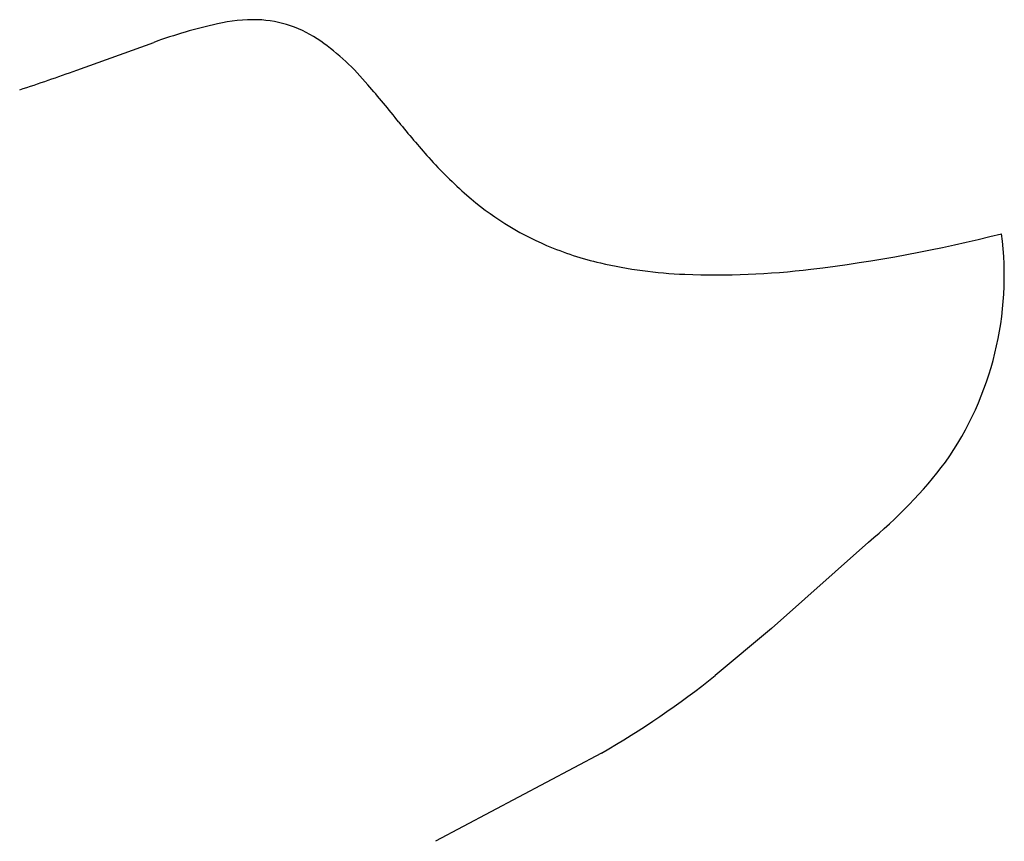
# Model space of a CAD drawing. Extents: x -200 to 132, y -210 to 111.
# Tile 9 of 14: x -32 to -20, y 22 to 32. Entities that reach past the tile are written whole.
import ezdxf

# ---------------------------------------------------------------- set-up
doc = ezdxf.new("R2010")
doc.units = 0

msp = doc.modelspace()

# ---------------------------------------------------------------- linework, layer by layer
at = {"layer": 'Default', "color": 7, "linetype": 'CONTINUOUS'}
for p, q in [((-31.314234, 31.333003), (-30.390083, 31.666661)), ((-21.823361, 25.677695), (-22.987937, 24.640811)), ((-22.987937, 24.640811), (-23.65944, 24.077763)), ((-25.024077, 23.148226), (-27.012699, 22.090548))]:
    msp.add_line(p, q, dxfattribs=at)
for centre, radius, start, end in [((-28.254607, 25.751915), 6.288441, 102.61639, 109.851745), ((-29.180303, 29.887684), 2.050339, 89.073155, 102.61639), ((-29.202085, 30.531529), 1.407299, 54.757842, 87.762341), ((-30.083498, 29.283996), 2.93479, 39.679741, 54.757842), ((-39.316674, 53.49781), 23.56518, 288.094082, 289.851745), ((-39.322961, 21.226169), 15.193607, 38.628155, 40.819238), ((-19.603367, 36.983986), 10.048642, 218.628155, 221.806855), ((-23.21143, 33.757228), 5.208179, 221.806855, 228.853956), ((-24.251668, 32.566714), 3.627224, 228.853956, 246.773414), ((-24.70724, 47.085128), 18.269914, 276.897364, 284.191592), ((-24.085386, 28.868979), 3.890054, 324.94887, 367.441388), ((-24.178296, 32.737685), 3.813274, 246.773414, 256.992861), ((-23.80747, 34.342996), 5.460858, 256.992861, 267.72645), ((-23.648927, 38.33633), 9.457339, 267.72645, 276.897364), ((-25.411503, 30.059034), 5.663117, 309.316101, 322.797126), ((-30.412242, 32.524959), 10.814594, 299.883022, 308.63931)]:
    msp.add_arc(centre, radius, start, end, dxfattribs=at)

doc.saveas('drawing.dxf')
